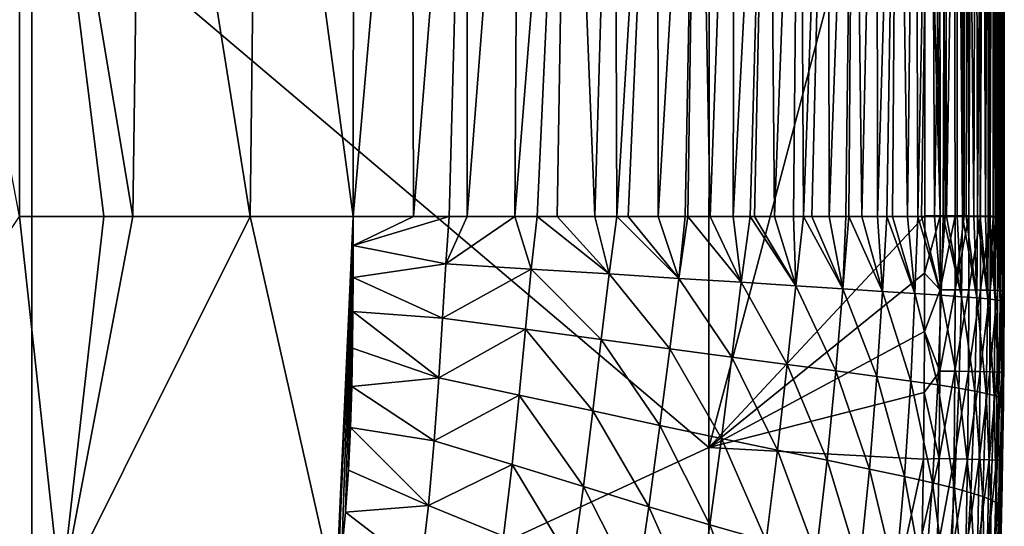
# Model space of a CAD drawing. Header units: metres. Extents: x -59 to 113, y -107 to 107.
# Tile 21 of 192: x -5 to 8, y -89 to -83. Entities that reach past the tile are written whole.
import ezdxf

# ---------------------------------------------------------------- set-up
doc = ezdxf.new("R2010")
doc.units = ezdxf.units.M
doc.layers.add('solid_20_382_333_XXX', color=7, linetype='CONTINUOUS')

msp = doc.modelspace()

# ---------------------------------------------------------------- linework, layer by layer
at = {"layer": 'solid_20_382_333_XXX'}
for points in [[(6.784112, -85.312668, -22.772875), (6.587133, -68.549858, -22.930576), (6.587057, -70.239494, -22.916096)], [(6.766757, -68.511177, -22.947165), (6.587133, -68.549858, -22.930576), (6.784112, -85.312668, -22.772875)], [(6.766757, -68.511177, -22.947165), (6.784112, -85.312668, -22.772875), (6.845503, -85.312859, -22.787228)], [(6.935796, -68.511566, -22.993719), (6.766757, -68.511177, -22.947165), (6.845503, -85.312859, -22.787228)], [(6.935796, -68.511566, -22.993719), (6.845503, -85.312859, -22.787228), (6.972446, -85.313423, -22.830578)], [(6.935796, -68.511566, -22.993719), (6.972446, -85.313423, -22.830578), (7.085442, -85.314156, -22.886572)], [(7.091434, -68.512184, -23.067741), (6.935796, -68.511566, -22.993719), (7.085442, -85.314156, -22.886572)], [(7.091434, -68.512184, -23.067741), (7.085442, -85.314156, -22.886572), (7.143465, -85.314629, -22.922752)], [(7.230856, -68.513016, -23.16641), (7.091434, -68.512184, -23.067741), (7.143465, -85.314629, -22.922752)], [(7.230856, -68.513016, -23.16641), (7.143465, -85.314629, -22.922752), (7.29229, -85.316223, -23.045033)], [(7.351247, -68.514023, -23.286907), (7.230856, -68.513016, -23.16641), (7.29229, -85.316223, -23.045033)], [(7.351247, -68.514023, -23.286907), (7.29229, -85.316223, -23.045033), (7.415074, -85.318153, -23.193459)], [(7.44979, -68.51519, -23.426411), (7.351247, -68.514023, -23.286907), (7.415074, -85.318153, -23.193459)], [(7.44979, -68.51519, -23.426411), (7.415074, -85.318153, -23.193459), (7.452196, -85.318924, -23.252651)], [(7.44979, -68.51519, -23.426411), (7.452196, -85.318924, -23.252651), (7.50772, -85.320366, -23.363937)], [(7.52367, -68.516487, -23.582102), (7.44979, -68.51519, -23.426411), (7.50772, -85.320366, -23.363937)], [(7.52367, -68.516487, -23.582102), (7.50772, -85.320366, -23.363937), (7.552073, -85.322037, -23.49276)], [(7.52367, -68.516487, -23.582102), (7.552073, -85.322037, -23.49276), (7.566063, -85.322807, -23.551907)], [(7.57007, -68.517899, -23.751158), (7.52367, -68.516487, -23.582102), (7.566063, -85.322807, -23.551907)], [(7.57007, -68.517899, -23.751158), (7.566063, -85.322807, -23.551907), (7.586342, -85.325409, -23.753025)], [(7.587094, -77.138199, -23.8496), (7.57007, -68.517899, -23.751158), (7.586342, -85.325409, -23.753025)], [(6.784112, -85.312668, -22.772875), (6.587057, -70.239494, -22.916096), (6.586648, -78.000458, -22.840151)], [(-4.684473, -80.997787, -22.829981), (3.860741, -88.234787, -22.715565), (3.870719, -75.622002, -22.863285)], [(6.586648, -78.000458, -22.840151), (3.870719, -75.622002, -22.863285), (3.860741, -88.234787, -22.715565)], [(-3.290884, -76.790482, -59.854019), (-1.824784, -76.471252, -59.802547), (-1.929861, -85.322731, -59.343685)], [(-1.929861, -85.322731, -59.343685), (-1.824784, -76.471252, -59.802547), (-0.626306, -85.322731, -59.223438)], [(-1.824784, -76.471252, -59.802547), (-0.618716, -76.903442, -59.682014), (-0.626306, -85.322731, -59.223438)], [(-4.839759, -85.322731, -59.45594), (-6.450859, -76.790482, -59.898952), (-4.837631, -76.790482, -59.887402)], [(-4.839759, -85.322731, -59.45594), (-4.837631, -76.790482, -59.887402), (-3.777581, -85.322731, -59.432098)], [(-4.837631, -76.790482, -59.887402), (-3.290884, -76.790482, -59.854019), (-3.410494, -85.322731, -59.420074)], [(-4.837631, -76.790482, -59.887402), (-3.410494, -85.322731, -59.420074), (-3.777581, -85.322731, -59.432098)], [(-3.290884, -76.790482, -59.854019), (-1.929861, -85.322731, -59.343685), (-3.410494, -85.322731, -59.420074)], [(0.113484, -76.86113, -59.596119), (0.133968, -85.323006, -59.119701), (-0.626306, -85.322731, -59.223438)], [(-0.618716, -76.903442, -59.682014), (0.113484, -76.86113, -59.596119), (-0.626306, -85.322731, -59.223438)], [(0.113484, -76.86113, -59.596119), (0.809225, -76.86113, -59.485573), (0.133968, -85.323006, -59.119701)], [(0.809225, -76.86113, -59.485573), (0.585743, -85.323128, -59.042587), (0.133968, -85.323006, -59.119701)], [(0.809225, -76.86113, -59.485573), (0.811315, -85.323174, -58.998981), (0.585743, -85.323128, -59.042587)], [(0.809225, -76.86113, -59.485573), (1.467709, -76.86113, -59.349724), (0.811315, -85.323174, -58.998981)], [(1.467709, -76.86113, -59.349724), (1.414077, -85.323257, -58.86293), (0.811315, -85.323174, -58.998981)], [(2.087769, -76.86113, -59.185726), (1.695367, -85.323288, -58.788204), (1.414077, -85.323257, -58.86293)], [(1.467709, -76.86113, -59.349724), (2.087769, -76.86113, -59.185726), (1.414077, -85.323257, -58.86293)], [(2.087769, -76.86113, -59.185726), (1.948672, -85.323311, -58.713818), (1.695367, -85.323288, -58.788204)], [(2.087769, -76.86113, -59.185726), (2.422753, -85.323334, -58.553841), (1.948672, -85.323311, -58.713818)], [(2.087769, -76.86113, -59.185726), (2.669397, -76.86113, -58.990498), (2.422753, -85.323334, -58.553841)], [(2.669397, -76.86113, -58.990498), (2.70209, -85.323349, -58.444954), (2.422753, -85.323334, -58.553841)], [(2.669397, -76.86113, -58.990498), (3.212833, -76.86113, -58.760921), (2.70209, -85.323349, -58.444954)], [(3.212833, -76.86113, -58.760921), (2.844527, -85.323357, -58.384674), (2.70209, -85.323349, -58.444954)], [(3.212833, -76.86113, -58.760921), (3.222288, -85.32338, -58.207165), (2.844527, -85.323357, -58.384674)], [(3.212833, -76.86113, -58.760921), (3.718316, -76.86113, -58.493862), (3.222288, -85.32338, -58.207165)], [(3.718316, -76.86113, -58.493862), (3.564365, -85.323395, -58.020931), (3.222288, -85.32338, -58.207165)], [(3.718316, -76.86113, -58.493862), (3.597798, -85.323395, -58.001255), (3.564365, -85.323395, -58.020931)], [(3.718316, -76.86113, -58.493862), (3.878146, -85.323418, -57.824608), (3.597798, -85.323395, -58.001255)], [(3.718316, -76.86113, -58.493862), (4.186085, -76.86113, -58.186207), (3.878146, -85.323418, -57.824608)], [(4.186085, -76.86113, -58.186207), (4.168211, -85.323433, -57.617207), (3.878146, -85.323418, -57.824608)], [(4.616384, -76.86113, -57.83482), (4.382867, -85.323448, -57.444817), (4.168211, -85.323433, -57.617207)], [(4.186085, -76.86113, -58.186207), (4.616384, -76.86113, -57.83482), (4.168211, -85.323433, -57.617207)], [(4.616384, -76.86113, -57.83482), (4.43851, -85.323448, -57.397171), (4.382867, -85.323448, -57.444817)], [(4.616384, -76.86113, -57.83482), (4.692249, -85.323463, -57.162514), (4.43851, -85.323448, -57.397171)], [(4.616384, -76.86113, -57.83482), (5.00983, -76.86113, -57.436577), (4.692249, -85.323463, -57.162514)], [(5.00983, -76.86113, -57.436577), (4.93217, -85.323471, -56.910824), (4.692249, -85.323463, -57.162514)], [(5.00983, -76.86113, -57.436577), (5.057625, -85.323479, -56.76582), (4.93217, -85.323471, -56.910824)], [(5.00983, -76.86113, -57.436577), (5.367738, -76.86113, -56.988319), (5.057625, -85.323479, -56.76582)], [(5.367738, -76.86113, -56.988319), (5.160626, -85.323486, -56.639019), (5.057625, -85.323479, -56.76582)], [(5.367738, -76.86113, -56.988319), (5.379465, -85.323494, -56.343372), (5.160626, -85.323486, -56.639019)], [(5.367738, -76.86113, -56.988319), (5.691496, -76.86113, -56.486897), (5.379465, -85.323494, -56.343372)], [(5.691496, -76.86113, -56.486897), (5.589935, -85.323502, -56.019657), (5.379465, -85.323494, -56.343372)], [(5.691496, -76.86113, -56.486897), (5.630326, -85.323509, -55.952435), (5.589935, -85.323502, -56.019657)], [(5.691496, -76.86113, -56.486897), (5.793494, -85.323517, -55.661705), (5.630326, -85.323509, -55.952435)], [(5.691496, -76.86113, -56.486897), (5.982493, -76.86113, -55.929157), (5.793494, -85.323517, -55.661705)], [(5.982493, -76.86113, -55.929157), (5.990848, -85.323532, -55.262508), (5.793494, -85.323517, -55.661705)], [(5.982493, -76.86113, -55.929157), (6.242119, -76.86113, -55.311947), (5.990848, -85.323532, -55.262508)], [(6.242119, -76.86113, -55.311947), (6.108807, -85.32354, -54.993999), (5.990848, -85.323532, -55.262508)], [(6.242119, -76.86113, -55.311947), (6.182588, -85.323547, -54.812679), (6.108807, -85.32354, -54.993999)], [(6.242119, -76.86113, -55.311947), (6.368322, -85.323563, -54.301838), (6.182588, -85.323547, -54.812679)], [(6.242119, -76.86113, -55.311947), (6.471772, -76.86113, -54.632114), (6.368322, -85.323563, -54.301838)], [(6.471772, -76.86113, -54.632114), (6.502649, -85.32357, -53.873016), (6.368322, -85.323563, -54.301838)], [(6.471772, -76.86113, -54.632114), (6.67311, -76.86113, -53.886654), (6.502649, -85.32357, -53.873016)], [(6.67311, -76.86113, -53.886654), (6.546254, -85.32357, -53.720814), (6.502649, -85.32357, -53.873016)], [(6.67311, -76.86113, -53.886654), (6.712392, -85.323578, -53.069054), (6.546254, -85.32357, -53.720814)], [(6.67311, -76.86113, -53.886654), (6.848059, -76.86113, -53.072681), (6.712392, -85.323578, -53.069054)], [(6.848059, -76.86113, -53.072681), (6.818899, -85.323586, -52.577049), (6.712392, -85.323578, -53.069054)], [(6.848059, -76.86113, -53.072681), (6.862907, -85.323586, -52.352493), (6.818899, -85.323586, -52.577049)], [(6.848059, -76.86113, -53.072681), (6.998559, -76.86113, -52.18734), (6.862907, -85.323586, -52.352493)], [(6.998559, -76.86113, -52.18734), (6.995974, -85.323593, -51.577309), (6.862907, -85.323586, -52.352493)], [(6.998559, -76.86113, -52.18734), (7.066386, -85.323593, -51.092937), (6.995974, -85.323593, -51.577309)], [(6.998559, -76.86113, -52.18734), (7.126547, -76.86113, -51.227753), (7.066386, -85.323593, -51.092937)], [(7.126547, -76.86113, -51.227753), (7.110934, -85.323601, -50.752125), (7.066386, -85.323593, -51.092937)], [(7.126547, -76.86113, -51.227753), (7.208169, -85.323608, -49.887337), (7.110934, -85.323601, -50.752125)], [(7.126547, -76.86113, -51.227753), (7.233965, -76.86113, -50.191055), (7.208169, -85.323608, -49.887337)], [(7.233965, -76.86113, -50.191055), (7.253658, -85.323608, -49.408329), (7.208169, -85.323608, -49.887337)], [(7.233965, -76.86113, -50.191055), (7.322749, -76.86113, -49.074417), (7.253658, -85.323608, -49.408329)], [(7.322749, -76.86113, -49.074417), (7.289106, -85.323616, -48.991299), (7.253658, -85.323608, -49.408329)], [(7.322749, -76.86113, -49.074417), (7.356098, -85.323624, -48.063267), (7.289106, -85.323616, -48.991299)], [(7.322749, -76.86113, -49.074417), (7.394804, -76.86113, -47.875359), (7.356098, -85.323624, -48.063267)], [(7.394804, -76.86113, -47.875359), (7.389294, -85.323631, -47.511234), (7.356098, -85.323624, -48.063267)], [(7.394804, -76.86113, -47.875359), (7.411408, -85.323631, -47.097088), (7.389294, -85.323631, -47.511234)], [(7.394804, -76.86113, -47.875359), (7.452023, -76.86113, -46.59161), (7.411408, -85.323631, -47.097088)], [(7.452023, -76.86113, -46.59161), (7.456643, -85.323647, -46.089779), (7.411408, -85.323631, -47.097088)], [(7.452023, -76.86113, -46.59161), (7.482154, -85.323654, -45.3857), (7.456643, -85.323647, -46.089779)], [(7.452023, -76.86113, -46.59161), (7.496294, -76.86113, -45.220898), (7.482154, -85.323654, -45.3857)], [(7.496294, -76.86113, -45.220898), (7.493068, -85.323654, -45.041515), (7.482154, -85.323654, -45.3857)], [(7.496294, -76.86113, -45.220898), (7.521893, -85.323662, -43.951721), (7.493068, -85.323654, -45.041515)], [(7.496294, -76.86113, -45.220898), (7.529508, -76.86113, -43.760963), (7.521893, -85.323662, -43.951721)], [(7.529508, -76.86113, -43.760963), (7.540723, -85.323662, -43.022491), (7.521893, -85.323662, -43.951721)], [(7.529508, -76.86113, -43.760963), (7.553554, -76.86113, -42.209534), (7.540723, -85.323662, -43.022491)], [(7.553554, -76.86113, -42.209534), (7.544229, -85.323662, -42.820549), (7.540723, -85.323662, -43.022491)], [(7.553554, -76.86113, -42.209534), (7.56114, -85.323647, -41.647514), (7.544229, -85.323662, -42.820549)], [(7.553554, -76.86113, -42.209534), (7.573608, -85.323624, -40.431423), (7.56114, -85.323647, -41.647514)], [(7.553554, -76.86113, -42.209534), (7.570241, -76.86113, -40.564457), (7.573608, -85.323624, -40.431423)], [(7.570241, -76.86113, -40.564457), (7.573774, -85.323624, -40.411865), (7.573608, -85.323624, -40.431423)], [(7.570241, -76.86113, -40.564457), (7.582371, -85.323601, -39.1712), (7.573774, -85.323624, -40.411865)], [(7.570241, -76.86113, -40.564457), (7.580954, -76.86113, -38.824188), (7.582371, -85.323601, -39.1712)], [(7.580954, -76.86113, -38.824188), (7.588053, -85.323608, -37.865025), (7.582371, -85.323601, -39.1712)], [(7.580954, -76.86113, -38.824188), (7.58694, -76.86113, -36.98737), (7.588053, -85.323608, -37.865025)], [(7.58694, -76.86113, -36.98737), (7.589024, -85.323616, -37.544437), (7.588053, -85.323608, -37.865025)], [(7.58694, -76.86113, -36.98737), (7.591244, -85.323654, -36.510746), (7.589024, -85.323616, -37.544437)], [(7.58694, -76.86113, -36.98737), (7.592513, -85.323738, -35.10598), (7.591244, -85.323654, -36.510746)], [(7.58694, -76.86113, -36.98737), (7.58945, -76.86113, -35.052639), (7.592513, -85.323738, -35.10598)], [(7.58766, -76.86113, -26.3095), (7.587094, -77.138199, -23.8496), (7.587818, -85.323753, -25.579941)], [(7.58766, -76.86113, -26.3095), (7.588502, -85.323166, -27.322626), (7.588525, -85.323158, -27.374399)], [(7.588303, -76.86113, -28.647734), (7.58766, -76.86113, -26.3095), (7.588525, -85.323158, -27.374399)], [(7.58766, -76.86113, -26.3095), (7.587818, -85.323753, -25.579941), (7.588502, -85.323166, -27.322626)], [(7.588303, -76.86113, -28.647734), (7.588525, -85.323158, -27.374399), (7.589335, -85.323204, -28.991934)], [(7.589035, -76.86113, -30.884029), (7.588303, -76.86113, -28.647734), (7.589335, -85.323204, -28.991934)], [(7.589035, -76.86113, -30.884029), (7.59066, -85.32357, -31.027279), (7.591509, -85.323738, -32.148029)], [(7.589732, -76.86113, -33.018646), (7.589035, -76.86113, -30.884029), (7.591509, -85.323738, -32.148029)], [(7.589035, -76.86113, -30.884029), (7.590347, -85.323494, -30.597485), (7.59066, -85.32357, -31.027279)], [(7.589035, -76.86113, -30.884029), (7.589335, -85.323204, -28.991934), (7.590347, -85.323494, -30.597485)], [(7.58945, -76.86113, -35.052639), (7.592603, -85.323784, -34.416889), (7.592513, -85.323738, -35.10598)], [(7.58945, -76.86113, -35.052639), (7.589732, -76.86113, -33.018646), (7.592603, -85.323784, -34.416889)], [(7.589732, -76.86113, -33.018646), (7.592415, -85.323807, -33.650791), (7.592603, -85.323784, -34.416889)], [(7.589732, -76.86113, -33.018646), (7.591509, -85.323738, -32.148029), (7.592415, -85.323807, -33.650791)], [(7.587818, -85.323753, -25.579941), (7.587094, -77.138199, -23.8496), (7.586342, -85.325409, -23.753025)], [(6.586648, -78.000458, -22.840151), (3.860741, -88.234787, -22.715565), (6.58736, -85.312401, -22.753321)], [(6.784112, -85.312668, -22.772875), (6.586648, -78.000458, -22.840151), (6.58736, -85.312401, -22.753321)], [(-13.600299, -79.93203, -22.896093), (-13.589734, -91.607208, -22.789682), (-4.684473, -80.997787, -22.829981)], [(-13.589734, -91.607208, -22.789682), (-4.686962, -92.191208, -22.700609), (-4.684473, -80.997787, -22.829981)], [(-4.684473, -80.997787, -22.829981), (-4.686962, -92.191208, -22.700609), (3.860741, -88.234787, -22.715565)], [(-4.318546, -90.112183, -59.170147), (-8.107568, -90.179077, -59.194252), (-4.839759, -85.322731, -59.45594)], [(-4.318546, -90.112183, -59.170147), (-4.839759, -85.322731, -59.45594), (-3.777581, -85.322731, -59.432098)], [(-4.318546, -90.112183, -59.170147), (-3.410494, -85.322731, -59.420074), (-1.929861, -85.322731, -59.343685)], [(-4.318546, -90.112183, -59.170147), (-1.929861, -85.322731, -59.343685), (-0.847145, -90.118652, -58.961182)], [(-4.318546, -90.112183, -59.170147), (-3.777581, -85.322731, -59.432098), (-3.410494, -85.322731, -59.420074)], [(-0.847145, -90.118652, -58.961182), (-1.929861, -85.322731, -59.343685), (-0.626306, -85.322731, -59.223438)], [(-0.847145, -90.118652, -58.961182), (-0.626306, -85.322731, -59.223438), (-0.828223, -89.989044, -58.967747)], [(-0.828223, -89.989044, -58.967747), (-0.626306, -85.322731, -59.223438), (-0.772336, -89.541519, -58.990707)], [(-0.772336, -89.541519, -58.990707), (-0.626306, -85.322731, -59.223438), (-0.725359, -89.051178, -59.016365)], [(-0.725359, -89.051178, -59.016365), (-0.626306, -85.322731, -59.223438), (-0.688234, -88.520966, -59.044678)], [(-0.688234, -88.520966, -59.044678), (-0.626306, -85.322731, -59.223438), (-0.662283, -87.985451, -59.073807)], [(-0.662283, -87.985451, -59.073807), (-0.626306, -85.322731, -59.223438), (-0.64587, -87.467216, -59.102428)], [(-0.64587, -87.467216, -59.102428), (-0.626306, -85.322731, -59.223438), (-0.636424, -86.980942, -59.129608)], [(-0.636424, -86.980942, -59.129608), (-0.626306, -85.322731, -59.223438), (-0.631263, -86.521805, -59.155495)], [(-0.631263, -86.521805, -59.155495), (-0.626306, -85.322731, -59.223438), (-0.627364, -85.688141, -59.202747)], [(-0.627364, -85.688141, -59.202747), (-0.626306, -85.322731, -59.223438), (0.133968, -85.323006, -59.119701)], [(-0.627364, -85.688141, -59.202747), (0.133968, -85.323006, -59.119701), (0.585743, -85.323128, -59.042587)], [(0.542038, -85.917763, -59.015396), (-0.627364, -85.688141, -59.202747), (0.585743, -85.323128, -59.042587)], [(0.542038, -85.917763, -59.015396), (0.585743, -85.323128, -59.042587), (0.811315, -85.323174, -58.998981)], [(0.542038, -85.917763, -59.015396), (0.811315, -85.323174, -58.998981), (1.414077, -85.323257, -58.86293)], [(1.620697, -85.984673, -58.767513), (0.542038, -85.917763, -59.015396), (1.414077, -85.323257, -58.86293)], [(1.620697, -85.984673, -58.767513), (1.414077, -85.323257, -58.86293), (1.695367, -85.323288, -58.788204)], [(1.620697, -85.984673, -58.767513), (1.695367, -85.323288, -58.788204), (2.602799, -86.046204, -58.438618)], [(2.602799, -86.046204, -58.438618), (1.695367, -85.323288, -58.788204), (1.948672, -85.323311, -58.713818)], [(2.602799, -86.046204, -58.438618), (1.948672, -85.323311, -58.713818), (2.422753, -85.323334, -58.553841)], [(2.602799, -86.046204, -58.438618), (2.422753, -85.323334, -58.553841), (2.70209, -85.323349, -58.444954)], [(2.602799, -86.046204, -58.438618), (2.70209, -85.323349, -58.444954), (3.484946, -86.102043, -58.014301)], [(3.484946, -86.102043, -58.014301), (2.70209, -85.323349, -58.444954), (2.844527, -85.323357, -58.384674)], [(3.484946, -86.102043, -58.014301), (2.844527, -85.323357, -58.384674), (3.222288, -85.32338, -58.207165)], [(3.484946, -86.102043, -58.014301), (3.222288, -85.32338, -58.207165), (3.564365, -85.323395, -58.020931)], [(3.484946, -86.102043, -58.014301), (3.564365, -85.323395, -58.020931), (3.597798, -85.323395, -58.001255)], [(3.484946, -86.102043, -58.014301), (3.597798, -85.323395, -58.001255), (4.270253, -86.152023, -57.478012)], [(4.270253, -86.152023, -57.478012), (3.597798, -85.323395, -58.001255), (3.878146, -85.323418, -57.824608)], [(3.860741, -88.234787, -22.715565), (6.586049, -86.037994, -22.743841), (6.58736, -85.312401, -22.753321)], [(4.270253, -86.152023, -57.478012), (3.878146, -85.323418, -57.824608), (4.168211, -85.323433, -57.617207)], [(4.270253, -86.152023, -57.478012), (4.168211, -85.323433, -57.617207), (4.382867, -85.323448, -57.444817)], [(4.270253, -86.152023, -57.478012), (4.382867, -85.323448, -57.444817), (4.959772, -86.19603, -56.813759)], [(4.959772, -86.19603, -56.813759), (4.382867, -85.323448, -57.444817), (4.43851, -85.323448, -57.397171)], [(4.959772, -86.19603, -56.813759), (4.43851, -85.323448, -57.397171), (4.692249, -85.323463, -57.162514)], [(4.959772, -86.19603, -56.813759), (4.692249, -85.323463, -57.162514), (4.93217, -85.323471, -56.910824)], [(4.959772, -86.19603, -56.813759), (4.93217, -85.323471, -56.910824), (5.057625, -85.323479, -56.76582)], [(4.959772, -86.19603, -56.813759), (5.057625, -85.323479, -56.76582), (5.553587, -86.234062, -56.007137)], [(5.553587, -86.234062, -56.007137), (5.057625, -85.323479, -56.76582), (5.160626, -85.323486, -56.639019)], [(5.553587, -86.234062, -56.007137), (5.160626, -85.323486, -56.639019), (5.379465, -85.323494, -56.343372)], [(5.553587, -86.234062, -56.007137), (5.379465, -85.323494, -56.343372), (5.589935, -85.323502, -56.019657)], [(5.553587, -86.234062, -56.007137), (5.589935, -85.323502, -56.019657), (5.630326, -85.323509, -55.952435)], [(5.553587, -86.234062, -56.007137), (5.630326, -85.323509, -55.952435), (6.053407, -86.266365, -55.045338)], [(6.053407, -86.266365, -55.045338), (5.630326, -85.323509, -55.952435), (5.793494, -85.323517, -55.661705)], [(6.053407, -86.266365, -55.045338), (5.793494, -85.323517, -55.661705), (5.990848, -85.323532, -55.262508)], [(6.053407, -86.266365, -55.045338), (5.990848, -85.323532, -55.262508), (6.108807, -85.32354, -54.993999)], [(6.053407, -86.266365, -55.045338), (6.108807, -85.32354, -54.993999), (6.464265, -86.293434, -53.917152)], [(6.464265, -86.293434, -53.917152), (6.108807, -85.32354, -54.993999), (6.182588, -85.323547, -54.812679)], [(6.464265, -86.293434, -53.917152), (6.182588, -85.323547, -54.812679), (6.368322, -85.323563, -54.301838)], [(6.464265, -86.293434, -53.917152), (6.368322, -85.323563, -54.301838), (6.502649, -85.32357, -53.873016)], [(6.464265, -86.293434, -53.917152), (6.502649, -85.32357, -53.873016), (6.793618, -86.31588, -52.612068)], [(6.793618, -86.31588, -52.612068), (6.502649, -85.32357, -53.873016), (6.546254, -85.32357, -53.720814)], [(6.793618, -86.31588, -52.612068), (6.546254, -85.32357, -53.720814), (6.712392, -85.323578, -53.069054)], [(6.784112, -85.312668, -22.772875), (6.58736, -85.312401, -22.753321), (6.586049, -86.037994, -22.743841)], [(6.784419, -86.245972, -22.760811), (6.784112, -85.312668, -22.772875), (6.586049, -86.037994, -22.743841)], [(6.793618, -86.31588, -52.612068), (6.712392, -85.323578, -53.069054), (6.818899, -85.323586, -52.577049)], [(6.845503, -85.312859, -22.787228), (6.784112, -85.312668, -22.772875), (6.784419, -86.245972, -22.760811)], [(6.972446, -85.313423, -22.830578), (6.845503, -85.312859, -22.787228), (6.784419, -86.245972, -22.760811)], [(6.972767, -86.247047, -22.818693), (6.972446, -85.313423, -22.830578), (6.784419, -86.245972, -22.760811)], [(6.793618, -86.31588, -52.612068), (6.818899, -85.323586, -52.577049), (7.050255, -86.334389, -51.11895)], [(7.050255, -86.334389, -51.11895), (6.818899, -85.323586, -52.577049), (6.862907, -85.323586, -52.352493)], [(7.050255, -86.334389, -51.11895), (6.862907, -85.323586, -52.352493), (6.995974, -85.323593, -51.577309)], [(7.085442, -85.314156, -22.886572), (6.972446, -85.313423, -22.830578), (6.972767, -86.247047, -22.818693)], [(7.143465, -85.314629, -22.922752), (7.085442, -85.314156, -22.886572), (6.972767, -86.247047, -22.818693)], [(7.14324, -86.248535, -22.910702), (7.143465, -85.314629, -22.922752), (6.972767, -86.247047, -22.818693)], [(7.050255, -86.334389, -51.11895), (6.995974, -85.323593, -51.577309), (7.066386, -85.323593, -51.092937)], [(7.050255, -86.334389, -51.11895), (7.066386, -85.323593, -51.092937), (7.243666, -86.349602, -49.425167)], [(7.243666, -86.349602, -49.425167), (7.066386, -85.323593, -51.092937), (7.110934, -85.323601, -50.752125)], [(7.243666, -86.349602, -49.425167), (7.110934, -85.323601, -50.752125), (7.208169, -85.323608, -49.887337)], [(7.29229, -85.316223, -23.045033), (7.143465, -85.314629, -22.922752), (7.14324, -86.248535, -22.910702)], [(7.291793, -86.250397, -23.032793), (7.29229, -85.316223, -23.045033), (7.14324, -86.248535, -22.910702)], [(7.243666, -86.349602, -49.425167), (7.208169, -85.323608, -49.887337), (7.253658, -85.323608, -49.408329)], [(7.243666, -86.349602, -49.425167), (7.253658, -85.323608, -49.408329), (7.383401, -86.36216, -47.51796)], [(7.383401, -86.36216, -47.51796), (7.253658, -85.323608, -49.408329), (7.289106, -85.323616, -48.991299)], [(7.383401, -86.36216, -47.51796), (7.289106, -85.323616, -48.991299), (7.356098, -85.323624, -48.063267)], [(7.415074, -85.318153, -23.193459), (7.29229, -85.316223, -23.045033), (7.291793, -86.250397, -23.032793)], [(7.41438, -86.252556, -23.180916), (7.415074, -85.318153, -23.193459), (7.291793, -86.250397, -23.032793)], [(7.383401, -86.36216, -47.51796), (7.356098, -85.323624, -48.063267), (7.389294, -85.323631, -47.511234)], [(7.383401, -86.36216, -47.51796), (7.389294, -85.323631, -47.511234), (7.4788, -86.372627, -45.385372)], [(7.4788, -86.372627, -45.385372), (7.389294, -85.323631, -47.511234), (7.411408, -85.323631, -47.097088)], [(7.4788, -86.372627, -45.385372), (7.411408, -85.323631, -47.097088), (7.456643, -85.323647, -46.089779)], [(7.452196, -85.318924, -23.252651), (7.415074, -85.318153, -23.193459), (7.41438, -86.252556, -23.180916)], [(7.50772, -85.320366, -23.363937), (7.452196, -85.318924, -23.252651), (7.41438, -86.252556, -23.180916)], [(7.506954, -86.254959, -23.351025), (7.50772, -85.320366, -23.363937), (7.41438, -86.252556, -23.180916)], [(7.4788, -86.372627, -45.385372), (7.456643, -85.323647, -46.089779), (7.482154, -85.323654, -45.3857)], [(7.4788, -86.372627, -45.385372), (7.482154, -85.323654, -45.3857), (7.538805, -86.381409, -43.016953)], [(7.538805, -86.381409, -43.016953), (7.482154, -85.323654, -45.3857), (7.493068, -85.323654, -45.041515)], [(7.538805, -86.381409, -43.016953), (7.493068, -85.323654, -45.041515), (7.521893, -85.323662, -43.951721)], [(7.552073, -85.322037, -23.49276), (7.50772, -85.320366, -23.363937), (7.506954, -86.254959, -23.351025)], [(7.566063, -85.322807, -23.551907), (7.552073, -85.322037, -23.49276), (7.506954, -86.254959, -23.351025)], [(7.56547, -86.257545, -23.539072), (7.566063, -85.322807, -23.551907), (7.506954, -86.254959, -23.351025)], [(7.538805, -86.381409, -43.016953), (7.521893, -85.323662, -43.951721), (7.540723, -85.323662, -43.022491)], [(7.538805, -86.381409, -43.016953), (7.540723, -85.323662, -43.022491), (7.57231, -86.388908, -40.402416)], [(7.57231, -86.388908, -40.402416), (7.540723, -85.323662, -43.022491), (7.544229, -85.323662, -42.820549)], [(7.57231, -86.388908, -40.402416), (7.544229, -85.323662, -42.820549), (7.56114, -85.323647, -41.647514)], [(7.57231, -86.388908, -40.402416), (7.56114, -85.323647, -41.647514), (7.573608, -85.323624, -40.431423)], [(7.586342, -85.325409, -23.753025), (7.566063, -85.322807, -23.551907), (7.56547, -86.257545, -23.539072)], [(7.586246, -86.08123, -23.743156), (7.586342, -85.325409, -23.753025), (7.56547, -86.257545, -23.539072)], [(7.57231, -86.388908, -40.402416), (7.573608, -85.323624, -40.431423), (7.573774, -85.323624, -40.411865)], [(7.57231, -86.388908, -40.402416), (7.573774, -85.323624, -40.411865), (7.587589, -86.395576, -37.533489)], [(7.587589, -86.395576, -37.533489), (7.573774, -85.323624, -40.411865), (7.582371, -85.323601, -39.1712)], [(7.587589, -86.395576, -37.533489), (7.582371, -85.323601, -39.1712), (7.588053, -85.323608, -37.865025)], [(7.586246, -86.08123, -23.743156), (7.588525, -85.323158, -27.374399), (7.588502, -85.323166, -27.322626)], [(7.587278, -86.410782, -27.36834), (7.588525, -85.323158, -27.374399), (7.586246, -86.08123, -23.743156)], [(7.588502, -85.323166, -27.322626), (7.587818, -85.323753, -25.579941), (7.586246, -86.08123, -23.743156)], [(7.587818, -85.323753, -25.579941), (7.586342, -85.325409, -23.753025), (7.586246, -86.08123, -23.743156)], [(7.587278, -86.410782, -27.36834), (7.589335, -85.323204, -28.991934), (7.588525, -85.323158, -27.374399)], [(7.587278, -86.410782, -27.36834), (7.590347, -85.323494, -30.597485), (7.589335, -85.323204, -28.991934)], [(7.587278, -86.410782, -27.36834), (7.59066, -85.32357, -31.027279), (7.590347, -85.323494, -30.597485)], [(7.590015, -86.406799, -31.017843), (7.59066, -85.32357, -31.027279), (7.587278, -86.410782, -27.36834)], [(7.587589, -86.395576, -37.533489), (7.588053, -85.323608, -37.865025), (7.589024, -85.323616, -37.544437)], [(7.587589, -86.395576, -37.533489), (7.589024, -85.323616, -37.544437), (7.591244, -85.323654, -36.510746)], [(7.591244, -85.323654, -36.510746), (7.592513, -85.323738, -35.10598), (7.587589, -86.395576, -37.533489)], [(7.592513, -85.323738, -35.10598), (7.592603, -85.323784, -34.416889), (7.587589, -86.395576, -37.533489)], [(7.587589, -86.395576, -37.533489), (7.592603, -85.323784, -34.416889), (7.591581, -86.401741, -34.406021)], [(7.590015, -86.406799, -31.017843), (7.591509, -85.323738, -32.148029), (7.59066, -85.32357, -31.027279)], [(7.590015, -86.406799, -31.017843), (7.592415, -85.323807, -33.650791), (7.591509, -85.323738, -32.148029)], [(7.590015, -86.406799, -31.017843), (7.592603, -85.323784, -34.416889), (7.592415, -85.323807, -33.650791)], [(7.591581, -86.401741, -34.406021), (7.592603, -85.323784, -34.416889), (7.590015, -86.406799, -31.017843)], [(-0.627364, -85.688141, -59.202747), (-0.628643, -86.09005, -59.179955), (-0.631263, -86.521805, -59.155495)], [(0.542038, -85.917763, -59.015396), (-0.628643, -86.09005, -59.179955), (-0.627364, -85.688141, -59.202747)], [(0.542038, -85.917763, -59.015396), (0.500734, -86.604355, -58.98167), (-0.628643, -86.09005, -59.179955)], [(1.620697, -85.984673, -58.767513), (0.500734, -86.604355, -58.98167), (0.542038, -85.917763, -59.015396)], [(1.547869, -86.74382, -58.739532), (0.500734, -86.604355, -58.98167), (1.620697, -85.984673, -58.767513)], [(1.547869, -86.74382, -58.739532), (1.620697, -85.984673, -58.767513), (2.503111, -86.872398, -58.423615)], [(1.620697, -85.984673, -58.767513), (2.602799, -86.046204, -58.438618), (2.503111, -86.872398, -58.423615)], [(0.500734, -86.604355, -58.98167), (-0.631263, -86.521805, -59.155495), (-0.628643, -86.09005, -59.179955)], [(2.503111, -86.872398, -58.423615), (2.602799, -86.046204, -58.438618), (3.368275, -86.989433, -58.017258)], [(2.602799, -86.046204, -58.438618), (3.484946, -86.102043, -58.014301), (3.368275, -86.989433, -58.017258)], [(3.368275, -86.989433, -58.017258), (3.484946, -86.102043, -58.014301), (4.151572, -87.094612, -57.499161)], [(3.484946, -86.102043, -58.014301), (4.270253, -86.152023, -57.478012), (4.151572, -87.094612, -57.499161)], [(3.860741, -88.234787, -22.715565), (6.584005, -86.772369, -22.734081), (6.586049, -86.037994, -22.743841)], [(6.784419, -86.245972, -22.760811), (6.586049, -86.037994, -22.743841), (6.584005, -86.772369, -22.734081)], [(7.584306, -86.890686, -23.732458), (7.586246, -86.08123, -23.743156), (7.56547, -86.257545, -23.539072)], [(7.587278, -86.410782, -27.36834), (7.586246, -86.08123, -23.743156), (7.584306, -86.890686, -23.732458)], [(4.151572, -87.094612, -57.499161), (4.270253, -86.152023, -57.478012), (4.852314, -87.187721, -56.849026)], [(4.270253, -86.152023, -57.478012), (4.959772, -86.19603, -56.813759), (4.852314, -87.187721, -56.849026)], [(4.852314, -87.187721, -56.849026), (4.959772, -86.19603, -56.813759), (5.464371, -87.268799, -56.049931)], [(4.959772, -86.19603, -56.813759), (5.553587, -86.234062, -56.007137), (5.464371, -87.268799, -56.049931)], [(5.464371, -87.268799, -56.049931), (5.553587, -86.234062, -56.007137), (5.983315, -87.338318, -55.088436)], [(5.553587, -86.234062, -56.007137), (6.053407, -86.266365, -55.045338), (5.983315, -87.338318, -55.088436)], [(5.983315, -87.338318, -55.088436), (6.053407, -86.266365, -55.045338), (6.410906, -87.397217, -53.954811)], [(6.053407, -86.266365, -55.045338), (6.464265, -86.293434, -53.917152), (6.410906, -87.397217, -53.954811)], [(6.780555, -87.271996, -22.747059), (6.784419, -86.245972, -22.760811), (6.584005, -86.772369, -22.734081)], [(6.972767, -86.247047, -22.818693), (6.784419, -86.245972, -22.760811), (6.780555, -87.271996, -22.747059)], [(6.968921, -87.273949, -22.804934), (6.972767, -86.247047, -22.818693), (6.780555, -87.271996, -22.747059)], [(7.14324, -86.248535, -22.910702), (6.972767, -86.247047, -22.818693), (6.968921, -87.273949, -22.804934)], [(7.139409, -87.276253, -22.896944), (7.14324, -86.248535, -22.910702), (6.968921, -87.273949, -22.804934)], [(7.291793, -86.250397, -23.032793), (7.14324, -86.248535, -22.910702), (7.139409, -87.276253, -22.896944)], [(7.28797, -87.278831, -23.019041), (7.291793, -86.250397, -23.032793), (7.139409, -87.276253, -22.896944)], [(7.41438, -86.252556, -23.180916), (7.291793, -86.250397, -23.032793), (7.28797, -87.278831, -23.019041)], [(7.410557, -87.281601, -23.167179), (7.41438, -86.252556, -23.180916), (7.28797, -87.278831, -23.019041)], [(7.506954, -86.254959, -23.351025), (7.41438, -86.252556, -23.180916), (7.410557, -87.281601, -23.167179)], [(7.503124, -87.284485, -23.337307), (7.506954, -86.254959, -23.351025), (7.410557, -87.281601, -23.167179)], [(7.56547, -86.257545, -23.539072), (7.506954, -86.254959, -23.351025), (7.503124, -87.284485, -23.337307)], [(7.561623, -87.287392, -23.525377), (7.56547, -86.257545, -23.539072), (7.503124, -87.284485, -23.337307)], [(7.584306, -86.890686, -23.732458), (7.56547, -86.257545, -23.539072), (7.561623, -87.287392, -23.525377)], [(6.410906, -87.397217, -53.954811), (6.464265, -86.293434, -53.917152), (6.753536, -87.446739, -52.641163)], [(6.464265, -86.293434, -53.917152), (6.793618, -86.31588, -52.612068), (6.753536, -87.446739, -52.641163)], [(6.753536, -87.446739, -52.641163), (6.793618, -86.31588, -52.612068), (7.020059, -87.488235, -51.138668)], [(6.793618, -86.31588, -52.612068), (7.050255, -86.334389, -51.11895), (7.020059, -87.488235, -51.138668)], [(7.020059, -87.488235, -51.138668), (7.050255, -86.334389, -51.11895), (7.22051, -87.523056, -49.43576)], [(7.050255, -86.334389, -51.11895), (7.243666, -86.349602, -49.425167), (7.22051, -87.523056, -49.43576)], [(7.22051, -87.523056, -49.43576), (7.243666, -86.349602, -49.425167), (7.365034, -87.552513, -47.520615)], [(7.243666, -86.349602, -49.425167), (7.383401, -86.36216, -47.51796), (7.365034, -87.552513, -47.520615)], [(7.365034, -87.552513, -47.520615), (7.383401, -86.36216, -47.51796), (7.463553, -87.577797, -45.381855)], [(7.383401, -86.36216, -47.51796), (7.4788, -86.372627, -45.385372), (7.463553, -87.577797, -45.381855)], [(7.463553, -87.577797, -45.381855), (7.4788, -86.372627, -45.385372), (7.525584, -87.59977, -43.00893)], [(7.4788, -86.372627, -45.385372), (7.538805, -86.381409, -43.016953), (7.525584, -87.59977, -43.00893)], [(7.525584, -87.59977, -43.00893), (7.538805, -86.381409, -43.016953), (7.560593, -87.619263, -40.39138)], [(7.538805, -86.381409, -43.016953), (7.57231, -86.388908, -40.402416), (7.560593, -87.619263, -40.39138)], [(7.560593, -87.619263, -40.39138), (7.57231, -86.388908, -40.402416), (7.577243, -87.637062, -37.520947)], [(7.57231, -86.388908, -40.402416), (7.587589, -86.395576, -37.533489), (7.577243, -87.637062, -37.520947)], [(7.577243, -87.637062, -37.520947), (7.587589, -86.395576, -37.533489), (7.591581, -86.401741, -34.406021)], [(0.453304, -87.356766, -58.94482), (-0.636424, -86.980942, -59.129608), (-0.631263, -86.521805, -59.155495)], [(0.500734, -86.604355, -58.98167), (0.453304, -87.356766, -58.94482), (-0.631263, -86.521805, -59.155495)], [(7.577243, -87.637062, -37.520947), (7.591581, -86.401741, -34.406021), (7.582505, -87.653526, -34.393814)], [(7.590015, -86.406799, -31.017843), (7.587278, -86.410782, -27.36834), (7.580154, -87.679451, -27.362309)], [(7.582045, -87.667824, -31.007929), (7.590015, -86.406799, -31.017843), (7.580154, -87.679451, -27.362309)], [(7.580154, -87.679451, -27.362309), (7.587278, -86.410782, -27.36834), (7.584306, -86.890686, -23.732458)], [(7.591581, -86.401741, -34.406021), (7.590015, -86.406799, -31.017843), (7.582045, -87.667824, -31.007929)], [(7.582505, -87.653526, -34.393814), (7.591581, -86.401741, -34.406021), (7.582045, -87.667824, -31.007929)], [(1.547869, -86.74382, -58.739532), (0.453304, -87.356766, -58.94482), (0.500734, -86.604355, -58.98167)], [(1.468547, -87.574448, -58.708229), (0.453304, -87.356766, -58.94482), (1.547869, -86.74382, -58.739532)], [(1.468547, -87.574448, -58.708229), (1.547869, -86.74382, -58.739532), (2.396432, -87.775253, -58.403515)], [(1.547869, -86.74382, -58.739532), (2.503111, -86.872398, -58.423615), (2.396432, -87.775253, -58.403515)], [(2.396432, -87.775253, -58.403515), (2.503111, -86.872398, -58.423615), (3.243237, -87.958221, -58.012081)], [(2.503111, -86.872398, -58.423615), (3.368275, -86.989433, -58.017258), (3.243237, -87.958221, -58.012081)], [(3.860741, -88.234787, -22.715565), (6.579725, -87.543365, -22.723656), (6.584005, -86.772369, -22.734081)], [(6.780555, -87.271996, -22.747059), (6.584005, -86.772369, -22.734081), (6.579725, -87.543365, -22.723656)], [(7.578499, -87.758057, -23.720861), (7.584306, -86.890686, -23.732458), (7.561623, -87.287392, -23.525377)], [(7.580154, -87.679451, -27.362309), (7.584306, -86.890686, -23.732458), (7.578499, -87.758057, -23.720861)], [(0.453304, -87.356766, -58.94482), (-0.64587, -87.467216, -59.102428), (-0.636424, -86.980942, -59.129608)], [(3.243237, -87.958221, -58.012081), (3.368275, -86.989433, -58.017258), (4.021556, -88.122986, -57.509167)], [(3.368275, -86.989433, -58.017258), (4.151572, -87.094612, -57.499161), (4.021556, -88.122986, -57.509167)], [(4.021556, -88.122986, -57.509167), (4.151572, -87.094612, -57.499161), (4.729401, -88.269348, -56.871201)], [(4.151572, -87.094612, -57.499161), (4.852314, -87.187721, -56.849026), (4.729401, -88.269348, -56.871201)], [(4.729401, -88.269348, -56.871201), (4.852314, -87.187721, -56.849026), (5.355525, -88.397415, -56.079155)], [(4.852314, -87.187721, -56.849026), (5.464371, -87.268799, -56.049931), (5.355525, -88.397415, -56.079155)], [(0.453304, -87.356766, -58.94482), (0.395706, -88.150841, -58.906876), (-0.64587, -87.467216, -59.102428)], [(1.468547, -87.574448, -58.708229), (0.395706, -88.150841, -58.906876), (0.453304, -87.356766, -58.94482)], [(5.355525, -88.397415, -56.079155), (5.464371, -87.268799, -56.049931), (5.89032, -88.507866, -55.118946)], [(5.464371, -87.268799, -56.049931), (5.983315, -87.338318, -55.088436), (5.89032, -88.507866, -55.118946)], [(5.89032, -88.507866, -55.118946), (5.983315, -87.338318, -55.088436), (6.332584, -88.602074, -53.981842)], [(5.983315, -87.338318, -55.088436), (6.410906, -87.397217, -53.954811), (6.332584, -88.602074, -53.981842)], [(6.769411, -88.375954, -22.731899), (6.780555, -87.271996, -22.747059), (6.579725, -87.543365, -22.723656)], [(6.968921, -87.273949, -22.804934), (6.780555, -87.271996, -22.747059), (6.769411, -88.375954, -22.731899)], [(6.957801, -88.379402, -22.789768), (6.968921, -87.273949, -22.804934), (6.769411, -88.375954, -22.731899)], [(7.139409, -87.276253, -22.896944), (6.968921, -87.273949, -22.804934), (6.957801, -88.379402, -22.789768)], [(7.128304, -88.383072, -22.88179), (7.139409, -87.276253, -22.896944), (6.957801, -88.379402, -22.789768)], [(7.28797, -87.278831, -23.019041), (7.139409, -87.276253, -22.896944), (7.128304, -88.383072, -22.88179)], [(7.276871, -88.386848, -23.003914), (7.28797, -87.278831, -23.019041), (7.128304, -88.383072, -22.88179)], [(7.410557, -87.281601, -23.167179), (7.28797, -87.278831, -23.019041), (7.276871, -88.386848, -23.003914)], [(7.39945, -88.390633, -23.152086), (7.410557, -87.281601, -23.167179), (7.276871, -88.386848, -23.003914)], [(7.503124, -87.284485, -23.337307), (7.410557, -87.281601, -23.167179), (7.39945, -88.390633, -23.152086)], [(7.491993, -88.394295, -23.32226), (7.503124, -87.284485, -23.337307), (7.39945, -88.390633, -23.152086)], [(7.561623, -87.287392, -23.525377), (7.503124, -87.284485, -23.337307), (7.491993, -88.394295, -23.32226)], [(7.550448, -88.397728, -23.510378), (7.561623, -87.287392, -23.525377), (7.491993, -88.394295, -23.32226)], [(7.578499, -87.758057, -23.720861), (7.561623, -87.287392, -23.525377), (7.550448, -88.397728, -23.510378)], [(0.395706, -88.150841, -58.906876), (-0.662283, -87.985451, -59.073807), (-0.64587, -87.467216, -59.102428)], [(6.332584, -88.602074, -53.981842), (6.410906, -87.397217, -53.954811), (6.687502, -88.681839, -52.661919)], [(6.410906, -87.397217, -53.954811), (6.753536, -87.446739, -52.641163), (6.687502, -88.681839, -52.661919)], [(6.687502, -88.681839, -52.661919), (6.753536, -87.446739, -52.641163), (6.963725, -88.749184, -51.152134)], [(6.753536, -87.446739, -52.641163), (7.020059, -87.488235, -51.138668), (6.963725, -88.749184, -51.152134)], [(6.963725, -88.749184, -51.152134), (7.020059, -87.488235, -51.138668), (7.171636, -88.806198, -49.441845)], [(7.020059, -87.488235, -51.138668), (7.22051, -87.523056, -49.43576), (7.171636, -88.806198, -49.441845)], [(1.378391, -88.451935, -58.675568), (0.395706, -88.150841, -58.906876), (1.468547, -87.574448, -58.708229)], [(1.378391, -88.451935, -58.675568), (1.468547, -87.574448, -58.708229), (2.278205, -88.729523, -58.380009)], [(1.468547, -87.574448, -58.708229), (2.396432, -87.775253, -58.403515), (2.278205, -88.729523, -58.380009)], [(3.860741, -88.234787, -22.715565), (6.571128, -88.38092, -22.712116), (6.579725, -87.543365, -22.723656)], [(6.769411, -88.375954, -22.731899), (6.579725, -87.543365, -22.723656), (6.571128, -88.38092, -22.712116)], [(7.171636, -88.806198, -49.441845), (7.22051, -87.523056, -49.43576), (7.321785, -88.854958, -47.520069)], [(7.22051, -87.523056, -49.43576), (7.365034, -87.552513, -47.520615), (7.321785, -88.854958, -47.520069)], [(7.321785, -88.854958, -47.520069), (7.365034, -87.552513, -47.520615), (7.42454, -88.897308, -45.375988)], [(7.365034, -87.552513, -47.520615), (7.463553, -87.577797, -45.381855), (7.42454, -88.897308, -45.375988)], [(7.42454, -88.897308, -45.375988), (7.463553, -87.577797, -45.381855), (7.489931, -88.934631, -42.999107)], [(7.463553, -87.577797, -45.381855), (7.525584, -87.59977, -43.00893), (7.489931, -88.934631, -42.999107)], [(7.489931, -88.934631, -42.999107), (7.525584, -87.59977, -43.00893), (7.527949, -88.968254, -40.378986)], [(7.525584, -87.59977, -43.00893), (7.560593, -87.619263, -40.39138), (7.527949, -88.968254, -40.378986)], [(7.527949, -88.968254, -40.378986), (7.560593, -87.619263, -40.39138), (7.547602, -88.999298, -37.507473)], [(7.560593, -87.619263, -40.39138), (7.577243, -87.637062, -37.520947), (7.547602, -88.999298, -37.507473)], [(7.547602, -88.999298, -37.507473), (7.577243, -87.637062, -37.520947), (7.582505, -87.653526, -34.393814)], [(7.547602, -88.999298, -37.507473), (7.582505, -87.653526, -34.393814), (7.555848, -89.02813, -34.381058)], [(7.566508, -88.689857, -23.708261), (7.578499, -87.758057, -23.720861), (7.550448, -88.397728, -23.510378)], [(7.555848, -89.02813, -34.381058), (7.582505, -87.653526, -34.393814), (7.558202, -89.053566, -30.997726)], [(7.582505, -87.653526, -34.393814), (7.582045, -87.667824, -31.007929), (7.558202, -89.053566, -30.997726)], [(7.558202, -89.053566, -30.997726), (7.582045, -87.667824, -31.007929), (7.558692, -89.074425, -27.356112)], [(7.582045, -87.667824, -31.007929), (7.580154, -87.679451, -27.362309), (7.558692, -89.074425, -27.356112)], [(7.558692, -89.074425, -27.356112), (7.580154, -87.679451, -27.362309), (7.566508, -88.689857, -23.708261)], [(7.580154, -87.679451, -27.362309), (7.578499, -87.758057, -23.720861), (7.566508, -88.689857, -23.708261)], [(2.278205, -88.729523, -58.380009), (2.396432, -87.775253, -58.403515), (3.104944, -88.982361, -58.000076)], [(2.396432, -87.775253, -58.403515), (3.243237, -87.958221, -58.012081), (3.104944, -88.982361, -58.000076)], [(0.322404, -88.966232, -58.869041), (-0.688234, -88.520966, -59.044678), (-0.662283, -87.985451, -59.073807)], [(0.395706, -88.150841, -58.906876), (0.322404, -88.966232, -58.869041), (-0.662283, -87.985451, -59.073807)], [(3.104944, -88.982361, -58.000076), (3.243237, -87.958221, -58.012081), (3.874588, -89.21022, -57.508812)], [(3.243237, -87.958221, -58.012081), (4.021556, -88.122986, -57.509167), (3.874588, -89.21022, -57.508812)], [(3.874588, -89.21022, -57.508812), (4.021556, -88.122986, -57.509167), (4.584293, -89.412979, -56.880447)], [(4.021556, -88.122986, -57.509167), (4.729401, -88.269348, -56.871201), (4.584293, -89.412979, -56.880447)], [(-4.686962, -92.191208, -22.700609), (3.850221, -100.85334, -22.518843), (3.860741, -88.234787, -22.715565)], [(1.378391, -88.451935, -58.675568), (0.322404, -88.966232, -58.869041), (0.395706, -88.150841, -58.906876)], [(3.860741, -88.234787, -22.715565), (3.850221, -100.85334, -22.518843), (6.571128, -88.38092, -22.712116)], [(3.850221, -100.85334, -22.518843), (6.554665, -89.318596, -22.698936), (6.571128, -88.38092, -22.712116)], [(4.584293, -89.412979, -56.880447), (4.729401, -88.269348, -56.871201), (5.219023, -89.590881, -56.094418)], [(4.729401, -88.269348, -56.871201), (5.355525, -88.397415, -56.079155), (5.219023, -89.590881, -56.094418)], [(6.769411, -88.375954, -22.731899), (6.571128, -88.38092, -22.712116), (6.554665, -89.318596, -22.698936)], [(6.746853, -89.543037, -22.715454), (6.769411, -88.375954, -22.731899), (6.554665, -89.318596, -22.698936)], [(6.957801, -88.379402, -22.789768), (6.769411, -88.375954, -22.731899), (6.746853, -89.543037, -22.715454)], [(6.93527, -89.548637, -22.773321), (6.957801, -88.379402, -22.789768), (6.746853, -89.543037, -22.715454)], [(7.128304, -88.383072, -22.88179), (6.957801, -88.379402, -22.789768), (6.93527, -89.548637, -22.773321)], [(7.105786, -89.554268, -22.86537), (7.128304, -88.383072, -22.88179), (6.93527, -89.548637, -22.773321)], [(7.276871, -88.386848, -23.003914), (7.128304, -88.383072, -22.88179), (7.105786, -89.554268, -22.86537)], [(1.271547, -89.354904, -58.642494), (0.322404, -88.966232, -58.869041), (1.378391, -88.451935, -58.675568)], [(1.271547, -89.354904, -58.642494), (1.378391, -88.451935, -58.675568), (2.142294, -89.712776, -58.353897)], [(1.378391, -88.451935, -58.675568), (2.278205, -88.729523, -58.380009), (2.142294, -89.712776, -58.353897)], [(5.219023, -89.590881, -56.094418), (5.355525, -88.397415, -56.079155), (5.765186, -89.744835, -55.13607)], [(5.355525, -88.397415, -56.079155), (5.89032, -88.507866, -55.118946), (5.765186, -89.744835, -55.13607)], [(5.765186, -89.744835, -55.13607), (5.89032, -88.507866, -55.118946), (6.219066, -89.876579, -53.99725)], [(5.89032, -88.507866, -55.118946), (6.332584, -88.602074, -53.981842), (6.219066, -89.876579, -53.99725)], [(7.254351, -89.559776, -22.987541), (7.276871, -88.386848, -23.003914), (7.105786, -89.554268, -22.86537)], [(7.39945, -88.390633, -23.152086), (7.276871, -88.386848, -23.003914), (7.254351, -89.559776, -22.987541)], [(7.376909, -89.564995, -23.13578), (7.39945, -88.390633, -23.152086), (7.254351, -89.559776, -22.987541)], [(7.491993, -88.394295, -23.32226), (7.39945, -88.390633, -23.152086), (7.376909, -89.564995, -23.13578)], [(7.469409, -89.569771, -23.306032), (7.491993, -88.394295, -23.32226), (7.376909, -89.564995, -23.13578)], [(7.550448, -88.397728, -23.510378), (7.491993, -88.394295, -23.32226), (7.469409, -89.569771, -23.306032)], [(7.527799, -89.573936, -23.494236), (7.550448, -88.397728, -23.510378), (7.469409, -89.569771, -23.306032)], [(7.566508, -88.689857, -23.708261), (7.550448, -88.397728, -23.510378), (7.527799, -89.573936, -23.494236)], [(0.322404, -88.966232, -58.869041), (-0.725359, -89.051178, -59.016365), (-0.688234, -88.520966, -59.044678)], [(6.219066, -89.876579, -53.99725), (6.332584, -88.602074, -53.981842), (6.584548, -89.988426, -52.673302)], [(6.332584, -88.602074, -53.981842), (6.687502, -88.681839, -52.661919), (6.584548, -89.988426, -52.673302)], [(2.142294, -89.712776, -58.353897), (2.278205, -88.729523, -58.380009), (2.946968, -90.038452, -57.98204)], [(2.278205, -88.729523, -58.380009), (3.104944, -88.982361, -58.000076), (2.946968, -90.038452, -57.98204)], [(6.584548, -89.988426, -52.673302), (6.687502, -88.681839, -52.661919), (6.869813, -90.083046, -51.158409)], [(6.687502, -88.681839, -52.661919), (6.963725, -88.749184, -51.152134), (6.869813, -90.083046, -51.158409)], [(6.869813, -90.083046, -51.158409), (6.963725, -88.749184, -51.152134), (7.085374, -90.163307, -49.442677)], [(6.963725, -88.749184, -51.152134), (7.171636, -88.806198, -49.441845), (7.085374, -90.163307, -49.442677)], [(7.545094, -89.695198, -23.694511), (7.566508, -88.689857, -23.708261), (7.527799, -89.573936, -23.494236)], [(7.558692, -89.074425, -27.356112), (7.566508, -88.689857, -23.708261), (7.545094, -89.695198, -23.694511)], [(7.085374, -90.163307, -49.442677), (7.171636, -88.806198, -49.441845), (7.24197, -90.232086, -47.515808)], [(7.171636, -88.806198, -49.441845), (7.321785, -88.854958, -47.520069), (7.24197, -90.232086, -47.515808)], [(7.24197, -90.232086, -47.515808), (7.321785, -88.854958, -47.520069), (7.350237, -90.291969, -45.367508)], [(7.321785, -88.854958, -47.520069), (7.42454, -88.897308, -45.375988), (7.350237, -90.291969, -45.367508)], [(0.322404, -88.966232, -58.869041), (0.227675, -89.78315, -58.832409), (-0.725359, -89.051178, -59.016365)], [(1.271547, -89.354904, -58.642494), (0.227675, -89.78315, -58.832409), (0.322404, -88.966232, -58.869041)], [(2.946968, -90.038452, -57.98204), (3.104944, -88.982361, -58.000076), (3.703869, -90.331886, -57.498867)], [(3.104944, -88.982361, -58.000076), (3.874588, -89.21022, -57.508812), (3.703869, -90.331886, -57.498867)], [(7.350237, -90.291969, -45.367508), (7.42454, -88.897308, -45.375988), (7.420629, -90.344933, -42.987473)], [(7.42454, -88.897308, -45.375988), (7.489931, -88.934631, -42.999107), (7.420629, -90.344933, -42.987473)], [(7.420629, -90.344933, -42.987473), (7.489931, -88.934631, -42.999107), (7.463566, -90.392899, -40.365425)], [(7.489931, -88.934631, -42.999107), (7.527949, -88.968254, -40.378986), (7.463566, -90.392899, -40.365425)], [(7.463566, -90.392899, -40.365425), (7.527949, -88.968254, -40.378986), (7.48832, -90.437393, -37.493393)], [(7.527949, -88.968254, -40.378986), (7.547602, -88.999298, -37.507473), (7.48832, -90.437393, -37.493393)], [(7.48832, -90.437393, -37.493393), (7.547602, -88.999298, -37.507473), (7.555848, -89.02813, -34.381058)], [(0.227675, -89.78315, -58.832409), (-0.772336, -89.541519, -58.990707), (-0.725359, -89.051178, -59.016365)], [(7.48832, -90.437393, -37.493393), (7.555848, -89.02813, -34.381058), (7.501765, -90.478767, -34.368095)], [(7.501765, -90.478767, -34.368095), (7.555848, -89.02813, -34.381058), (7.509135, -90.515533, -30.987501)], [(7.555848, -89.02813, -34.381058), (7.558202, -89.053566, -30.997726), (7.509135, -90.515533, -30.987501)], [(7.509135, -90.515533, -30.987501), (7.558202, -89.053566, -30.997726), (7.513974, -90.545769, -27.349848)], [(7.558202, -89.053566, -30.997726), (7.558692, -89.074425, -27.356112), (7.513974, -90.545769, -27.349848)], [(7.513974, -90.545769, -27.349848), (7.558692, -89.074425, -27.356112), (7.545094, -89.695198, -23.694511)], [(3.703869, -90.331886, -57.498867), (3.874588, -89.21022, -57.508812), (4.409711, -90.593163, -56.877419)], [(3.874588, -89.21022, -57.508812), (4.584293, -89.412979, -56.880447), (4.409711, -90.593163, -56.877419)]]:
    msp.add_3dface(points, dxfattribs=at)

doc.saveas('drawing.dxf')
